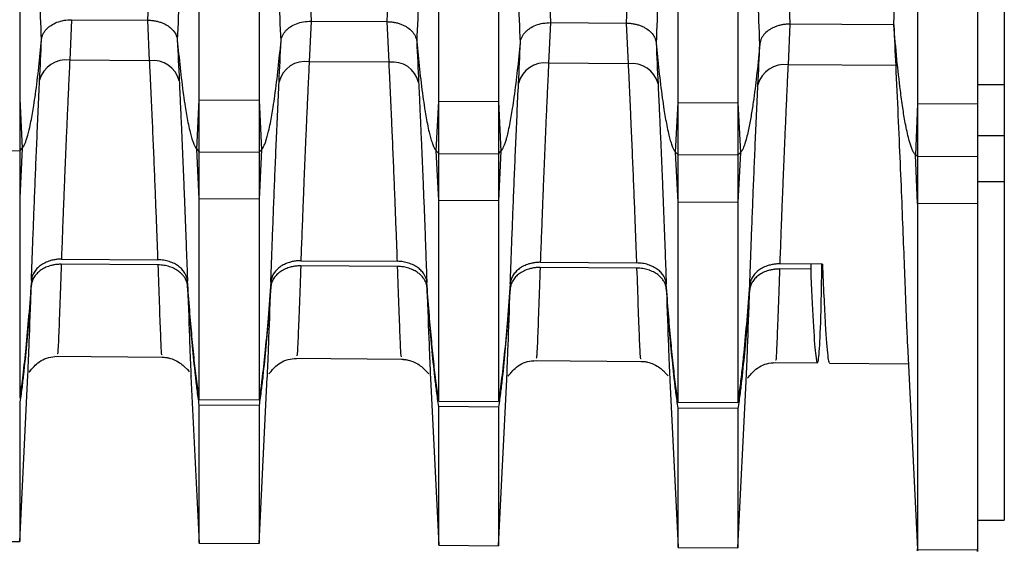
# Model space of a CAD drawing. Header units: millimetres. Extents: x -103 to 103, y -42 to 108.
# Tile 7 of 24: x -47 to -31, y 19 to 28. Entities that reach past the tile are written whole.
import ezdxf

# ---------------------------------------------------------------- set-up
doc = ezdxf.new("R2010")
doc.units = ezdxf.units.MM

msp = doc.modelspace()

# ---------------------------------------------------------------- linework, layer by layer
at = {"color": 7, "linetype": 'Continuous', "lineweight": 25}
for p, q in [((-31, 107), (-31, 19.866)), ((-43.45, 89.985), (-43.45, 21.878)), ((-40.45, 21.858), (-40.45, 90.003)), ((-39.45, 90.009), (-39.45, 21.852)), ((-36.45, 21.832), (-36.45, 90.027)), ((-35.45, 90.033), (-35.45, 21.826)), ((-47.45, 89.961), (-47.45, 21.904)), ((-44.45, 21.884), (-44.45, 89.979)), ((-45.311, 28.219), (-45.279, 28.969)), ((-42.613, 28.954), (-42.582, 28.202)), ((-41.311, 28.194), (-41.279, 28.946)), ((-38.613, 28.93), (-38.581, 28.177)), ((-37.311, 28.169), (-37.279, 28.922)), ((-34.613, 28.907), (-34.581, 28.152)), ((-32.847, 28.139), (-32.815, 28.894)), ((-46.582, 28.226), (-46.614, 27.551)), ((-46.582, 28.226), (-45.311, 28.219)), ((-45.279, 27.542), (-45.311, 28.219)), ((-42.582, 28.202), (-42.613, 27.525)), ((-42.582, 28.202), (-41.311, 28.194)), ((-41.279, 27.517), (-41.311, 28.194)), ((-38.581, 28.177), (-38.613, 27.499)), ((-38.581, 28.177), (-37.311, 28.169)), ((-37.279, 27.491), (-37.311, 28.169)), ((-34.581, 28.152), (-34.613, 27.473)), ((-32.847, 28.142), (-34.581, 28.152)), ((-45.279, 27.542), (-46.614, 27.551)), ((-41.279, 27.517), (-42.613, 27.525)), ((-37.279, 27.491), (-38.613, 27.499)), ((-31.45, 27.146), (-31, 27.146)), ((-47.45, 26.907), (-47.409, 26.08)), ((-44.491, 26.062), (-44.45, 26.89)), ((-44.45, 26.89), (-43.45, 26.884)), ((-43.45, 26.884), (-43.409, 26.055)), ((-40.491, 26.037), (-40.45, 26.867)), ((-40.45, 26.867), (-39.45, 26.861)), ((-39.45, 26.861), (-39.409, 26.031)), ((-36.491, 26.012), (-36.45, 26.843)), ((-36.45, 26.843), (-35.45, 26.837)), ((-35.45, 26.837), (-35.409, 26.006)), ((-32.45, 26.82), (-32.481, 25.968)), ((-31.45, 26.814), (-32.45, 26.82)), ((-32.45, 26.82), (-32.45, 25.155)), ((-31.45, 26.814), (-31.45, 25.149)), ((-31, 26.289), (-31.45, 26.289)), ((-48.45, 26.043), (-47.45, 26.037)), ((-47.409, 26.08), (-47.45, 25.253)), ((-47.45, 26.037), (-47.409, 26.08)), ((-44.45, 25.233), (-44.491, 26.062)), ((-44.491, 26.062), (-44.45, 26.018)), ((-44.45, 26.018), (-43.45, 26.012)), ((-43.409, 26.055), (-43.45, 25.227)), ((-43.45, 26.012), (-43.409, 26.055)), ((-40.45, 25.207), (-40.491, 26.037)), ((-40.491, 26.037), (-40.45, 25.993)), ((-40.45, 25.993), (-39.45, 25.987)), ((-39.409, 26.031), (-39.45, 25.201)), ((-39.45, 25.987), (-39.409, 26.031)), ((-36.45, 25.181), (-36.491, 26.012)), ((-36.491, 26.012), (-36.45, 25.969)), ((-35.409, 26.006), (-35.45, 25.175)), ((-35.409, 26.006), (-35.45, 25.963)), ((-35.45, 25.963), (-36.45, 25.969)), ((-32.45, 25.155), (-32.481, 25.968)), ((-32.45, 25.944), (-32.481, 25.968)), ((-31.45, 25.938), (-32.45, 25.944)), ((-31, 25.517), (-31.45, 25.517)), ((-43.45, 25.227), (-44.45, 25.233)), ((-39.45, 25.201), (-40.45, 25.207)), ((-35.45, 25.175), (-36.45, 25.181)), ((-31.45, 25.149), (-32.45, 25.155)), ((-46.753, 24.228), (-45.14, 24.217)), ((-42.752, 24.201), (-41.14, 24.191)), ((-45.136, 24.132), (-46.756, 24.142)), ((-41.137, 24.105), (-42.755, 24.116)), ((-37.137, 24.078), (-38.755, 24.089)), ((-38.752, 24.175), (-37.14, 24.164)), ((-34.235, 24.059), (-34.755, 24.063)), ((-34.039, 24.144), (-34.752, 24.148)), ((-34.235, 24.145), (-34.235, 24.059)), ((-32.619, 22.794), (-32.45, 19.38)), ((-46.861, 22.605), (-45.035, 22.59)), ((-42.861, 22.571), (-41.035, 22.555)), ((-38.861, 22.536), (-37.031, 22.52)), ((-34.861, 22.501), (-34.122, 22.494)), ((-33.922, 22.493), (-32.603, 22.481)), ((-47.45, 19.513), (-47.313, 22.288)), ((-44.588, 22.274), (-44.45, 19.487)), ((-43.45, 19.479), (-43.313, 22.254)), ((-40.588, 22.239), (-40.45, 19.452)), ((-39.45, 19.444), (-39.313, 22.219)), ((-36.588, 22.205), (-36.45, 19.417)), ((-35.45, 19.409), (-35.313, 22.185)), ((-44.45, 21.884), (-43.45, 21.878)), ((-47.45, 21.81), (-47.45, 19.51)), ((-43.45, 21.783), (-44.45, 21.79)), ((-44.45, 19.484), (-44.45, 21.79)), ((-43.45, 21.783), (-43.45, 19.476)), ((-40.45, 21.858), (-39.45, 21.852)), ((-39.45, 21.757), (-40.45, 21.764)), ((-40.45, 19.449), (-40.45, 21.764)), ((-39.45, 21.757), (-39.45, 19.441)), ((-35.45, 21.826), (-36.45, 21.832)), ((-35.45, 21.731), (-36.45, 21.738)), ((-36.45, 19.414), (-36.45, 21.738)), ((-35.45, 21.731), (-35.45, 19.406)), ((-31.454, 19.866), (-31, 19.866)), ((-48.45, 19.519), (-47.45, 19.51)), ((-44.45, 19.484), (-43.45, 19.476)), ((-40.45, 19.449), (-39.45, 19.441)), ((-36.45, 19.414), (-35.45, 19.406)), ((-32.451, 19.38), (-31.449, 19.371))]:
    msp.add_line(p, q, dxfattribs=at)
at = {"color": 8, "linetype": 'Continuous', "lineweight": 25}
msp.add_line((-32.815, 27.462), (-34.613, 27.473), dxfattribs=at)
at = {"color": 7, "linetype": 'Continuous', "lineweight": 25}
for centre, radius, start, end in [((-46.679, 27.104), 0.452, 81.7298, 165.7986), ((-45.22, 27.097), 0.449, 14.0396, 97.4936), ((-42.678, 27.078), 0.452, 81.7307, 165.7946), ((-41.22, 27.071), 0.449, 14.0436, 97.4927), ((-38.678, 27.052), 0.452, 81.7315, 165.7906), ((-37.221, 27.045), 0.449, 14.0476, 97.4919), ((-34.678, 27.026), 0.452, 81.7326, 165.7858)]:
    msp.add_arc(centre, radius, start, end, dxfattribs=at)
for points, knots in [([(-32.45, 41.866), (-32.45, 40.493), (-32.45, 39.119), (-32.45, 36.418), (-32.45, 35.09), (-32.45, 32.525), (-32.45, 31.288), (-32.45, 28.946), (-32.45, 27.841), (-32.45, 26.82)], [0, 0, 0, 0, 0.25, 0.25, 0.5, 0.5, 0.75, 0.75, 1, 1, 1, 1]), ([(-31.45, 41.866), (-31.45, 41.707), (-31.45, 41.388), (-31.45, 40.91), (-31.45, 40.433), (-31.45, 39.957), (-31.45, 39.482), (-31.45, 39.008), (-31.45, 38.535), (-31.45, 38.064), (-31.45, 37.057), (-31.45, 35.531), (-31.45, 33.555), (-31.45, 31.671), (-31.45, 30.259), (-31.45, 29.256), (-31.45, 28.62), (-31.45, 28.001), (-31.45, 27.397), (-31.45, 27.008), (-31.45, 26.814)], [0, 0, 0, 0, 0.02904, 0.058033, 0.086993, 0.115931, 0.144862, 0.173799, 0.202754, 0.231741, 0.260772, 0.388867, 0.516976, 0.640717, 0.764492, 0.811643, 0.858713, 0.905758, 0.952835, 1, 1, 1, 1]), ([(-47.085, 27.896), (-47.082, 27.913), (-47.077, 27.945), (-47.058, 27.991), (-47.033, 28.034), (-47.001, 28.072), (-46.965, 28.105), (-46.911, 28.144), (-46.828, 28.186), (-46.71, 28.221), (-46.625, 28.225), (-46.582, 28.226)], [0, 0, 0, 0, 0.092159, 0.182409, 0.269436, 0.35208, 0.429399, 0.500692, 0.662159, 0.830743, 1, 1, 1, 1]), ([(-45.311, 28.219), (-45.29, 28.218), (-45.247, 28.217), (-45.185, 28.207), (-45.125, 28.193), (-45.069, 28.174), (-45.017, 28.15), (-44.958, 28.115), (-44.894, 28.061), (-44.836, 27.982), (-44.823, 27.92), (-44.817, 27.888)], [0, 0, 0, 0, 0.08439, 0.169473, 0.254435, 0.33846, 0.420773, 0.500673, 0.649199, 0.818322, 1, 1, 1, 1]), ([(-43.084, 27.872), (-43.082, 27.888), (-43.077, 27.92), (-43.058, 27.967), (-43.032, 28.009), (-43, 28.047), (-42.965, 28.08), (-42.911, 28.12), (-42.828, 28.162), (-42.71, 28.196), (-42.624, 28.2), (-42.582, 28.202)], [0, 0, 0, 0, 0.092158, 0.182409, 0.269435, 0.352079, 0.429399, 0.500692, 0.66216, 0.830744, 1, 1, 1, 1]), ([(-41.311, 28.194), (-41.29, 28.193), (-41.248, 28.192), (-41.185, 28.183), (-41.125, 28.169), (-41.069, 28.149), (-41.018, 28.125), (-40.958, 28.09), (-40.894, 28.036), (-40.836, 27.957), (-40.823, 27.896), (-40.817, 27.864)], [0, 0, 0, 0, 0.08439, 0.169472, 0.254434, 0.338459, 0.420772, 0.500673, 0.6492, 0.818323, 1, 1, 1, 1]), ([(-39.084, 27.847), (-39.082, 27.863), (-39.077, 27.896), (-39.058, 27.942), (-39.032, 27.985), (-39, 28.022), (-38.965, 28.055), (-38.91, 28.095), (-38.828, 28.137), (-38.709, 28.171), (-38.624, 28.175), (-38.581, 28.177)], [0, 0, 0, 0, 0.092158, 0.182408, 0.269434, 0.352078, 0.429398, 0.500692, 0.662161, 0.830744, 1, 1, 1, 1]), ([(-37.311, 28.169), (-37.29, 28.169), (-37.248, 28.167), (-37.186, 28.158), (-37.126, 28.144), (-37.069, 28.124), (-37.018, 28.101), (-36.958, 28.065), (-36.894, 28.012), (-36.836, 27.932), (-36.824, 27.871), (-36.817, 27.839)], [0, 0, 0, 0, 0.0843893, 0.169471, 0.2544326, 0.3384581, 0.4207711, 0.5006728, 0.6492004, 0.8183232, 1, 1, 1, 1]), ([(-34.581, 28.152), (-34.602, 28.152), (-34.645, 28.151), (-34.708, 28.142), (-34.769, 28.129), (-34.827, 28.109), (-34.879, 28.086), (-34.939, 28.051), (-35.005, 27.997), (-35.064, 27.917), (-35.077, 27.854), (-35.084, 27.822)], [0, 0, 0, 0, 0.084439, 0.16956, 0.254524, 0.338489, 0.420657, 0.500314, 0.648642, 0.817969, 1, 1, 1, 1]), ([(-32.481, 25.968), (-32.487, 25.974), (-32.499, 25.986), (-32.514, 26.008), (-32.527, 26.033), (-32.54, 26.061), (-32.552, 26.091), (-32.564, 26.124), (-32.575, 26.158), (-32.585, 26.193), (-32.603, 26.259), (-32.627, 26.362), (-32.662, 26.538), (-32.699, 26.767), (-32.747, 27.121), (-32.798, 27.582), (-32.83, 27.947), (-32.847, 28.139)], [0, 0, 0, 0, 0.00967, 0.020608, 0.032874, 0.046352, 0.06083, 0.076142, 0.092096, 0.10849, 0.125145, 0.184355, 0.250194, 0.368376, 0.500087, 0.736638, 1, 1, 1, 1]), ([(-47.409, 26.08), (-47.403, 26.087), (-47.389, 26.104), (-47.372, 26.136), (-47.353, 26.178), (-47.333, 26.234), (-47.312, 26.306), (-47.287, 26.404), (-47.252, 26.568), (-47.218, 26.766), (-47.174, 27.068), (-47.129, 27.438), (-47.1, 27.743), (-47.085, 27.896)], [0, 0, 0, 0, 0.013392, 0.031625, 0.055654, 0.086459, 0.125064, 0.175409, 0.250071, 0.395715, 0.500072, 0.747992, 1, 1, 1, 1]), ([(-44.817, 27.888), (-44.802, 27.734), (-44.772, 27.427), (-44.727, 27.055), (-44.683, 26.751), (-44.649, 26.552), (-44.614, 26.388), (-44.587, 26.284), (-44.563, 26.204), (-44.538, 26.14), (-44.517, 26.094), (-44.498, 26.071), (-44.491, 26.062)], [0, 0, 0, 0, 0.252075, 0.499937, 0.604825, 0.749881, 0.824612, 0.874905, 0.921953, 0.957182, 0.982569, 1, 1, 1, 1]), ([(-43.409, 26.055), (-43.403, 26.062), (-43.389, 26.079), (-43.372, 26.111), (-43.353, 26.154), (-43.333, 26.209), (-43.312, 26.281), (-43.287, 26.38), (-43.252, 26.544), (-43.218, 26.741), (-43.174, 27.044), (-43.129, 27.413), (-43.099, 27.718), (-43.084, 27.872)], [0, 0, 0, 0, 0.0133997, 0.0316386, 0.0556696, 0.0864703, 0.1250639, 0.1754374, 0.2500708, 0.3959052, 0.5000718, 0.7480166, 1, 1, 1, 1]), ([(-40.817, 27.864), (-40.802, 27.709), (-40.772, 27.402), (-40.727, 27.031), (-40.683, 26.727), (-40.649, 26.528), (-40.614, 26.363), (-40.587, 26.259), (-40.563, 26.179), (-40.538, 26.115), (-40.517, 26.069), (-40.498, 26.046), (-40.491, 26.037)], [0, 0, 0, 0, 0.25205, 0.499937, 0.604642, 0.749881, 0.824582, 0.874905, 0.92194, 0.957167, 0.982559, 1, 1, 1, 1]), ([(-39.409, 26.031), (-39.403, 26.038), (-39.389, 26.055), (-39.372, 26.086), (-39.353, 26.129), (-39.333, 26.185), (-39.312, 26.256), (-39.287, 26.355), (-39.252, 26.519), (-39.218, 26.717), (-39.173, 27.019), (-39.129, 27.388), (-39.099, 27.693), (-39.084, 27.847)], [0, 0, 0, 0, 0.013408, 0.031652, 0.055685, 0.086482, 0.125064, 0.175466, 0.250071, 0.396098, 0.500072, 0.748042, 1, 1, 1, 1]), ([(-36.817, 27.839), (-36.802, 27.684), (-36.772, 27.378), (-36.727, 27.006), (-36.683, 26.702), (-36.649, 26.503), (-36.614, 26.338), (-36.588, 26.234), (-36.563, 26.154), (-36.539, 26.09), (-36.517, 26.045), (-36.498, 26.022), (-36.491, 26.012)], [0, 0, 0, 0, 0.252025, 0.499937, 0.604458, 0.74988, 0.824553, 0.874905, 0.921926, 0.957152, 0.982549, 1, 1, 1, 1]), ([(-35.084, 27.822), (-35.099, 27.663), (-35.129, 27.357), (-35.176, 26.974), (-35.22, 26.676), (-35.254, 26.485), (-35.285, 26.337), (-35.309, 26.24), (-35.335, 26.153), (-35.359, 26.089), (-35.384, 26.038), (-35.402, 26.015), (-35.409, 26.006)], [0, 0, 0, 0, 0.260863, 0.499937, 0.629611, 0.749944, 0.813836, 0.874952, 0.911292, 0.957109, 0.983737, 1, 1, 1, 1]), ([(-46.614, 27.551), (-46.618, 27.455), (-46.627, 27.262), (-46.641, 26.98), (-46.653, 26.701), (-46.665, 26.426), (-46.677, 26.155), (-46.688, 25.89), (-46.699, 25.63), (-46.709, 25.377), (-46.719, 25.13), (-46.728, 24.891), (-46.737, 24.66), (-46.745, 24.437), (-46.75, 24.298), (-46.753, 24.228)], [0, 0, 0, 0, 0.0702703, 0.1416488, 0.2141357, 0.2877311, 0.3624353, 0.4382483, 0.5151704, 0.5932016, 0.6723421, 0.7525921, 0.8339517, 0.9164209, 1, 1, 1, 1]), ([(-45.14, 24.217), (-45.142, 24.278), (-45.146, 24.398), (-45.153, 24.59), (-45.161, 24.788), (-45.169, 24.992), (-45.177, 25.202), (-45.185, 25.417), (-45.194, 25.638), (-45.203, 25.863), (-45.213, 26.093), (-45.223, 26.326), (-45.233, 26.563), (-45.244, 26.803), (-45.255, 27.047), (-45.267, 27.292), (-45.275, 27.459), (-45.279, 27.542)], [0, 0, 0, 0, 0.07246, 0.144091, 0.214895, 0.284871, 0.35402, 0.422341, 0.489834, 0.5565, 0.622338, 0.687349, 0.751533, 0.81489, 0.87742, 0.939124, 1, 1, 1, 1]), ([(-42.613, 27.525), (-42.618, 27.429), (-42.627, 27.237), (-42.64, 26.954), (-42.653, 26.675), (-42.665, 26.4), (-42.677, 26.13), (-42.688, 25.864), (-42.699, 25.604), (-42.709, 25.351), (-42.718, 25.104), (-42.728, 24.865), (-42.736, 24.634), (-42.745, 24.411), (-42.75, 24.271), (-42.752, 24.201)], [0, 0, 0, 0, 0.070281, 0.141669, 0.214163, 0.287764, 0.362472, 0.438287, 0.515209, 0.593238, 0.672375, 0.75262, 0.833972, 0.916432, 1, 1, 1, 1]), ([(-41.14, 24.191), (-41.142, 24.251), (-41.146, 24.372), (-41.153, 24.564), (-41.161, 24.762), (-41.169, 24.966), (-41.177, 25.176), (-41.186, 25.392), (-41.194, 25.612), (-41.204, 25.837), (-41.213, 26.067), (-41.223, 26.3), (-41.234, 26.537), (-41.244, 26.778), (-41.256, 27.021), (-41.267, 27.266), (-41.275, 27.434), (-41.279, 27.517)], [0, 0, 0, 0, 0.07245, 0.144073, 0.214869, 0.28484, 0.353984, 0.422302, 0.489794, 0.55646, 0.6223, 0.687314, 0.751502, 0.814865, 0.877402, 0.939114, 1, 1, 1, 1]), ([(-38.613, 27.499), (-38.618, 27.404), (-38.627, 27.211), (-38.64, 26.929), (-38.653, 26.649), (-38.665, 26.374), (-38.676, 26.104), (-38.688, 25.838), (-38.698, 25.579), (-38.708, 25.325), (-38.718, 25.078), (-38.727, 24.839), (-38.736, 24.608), (-38.744, 24.385), (-38.75, 24.245), (-38.752, 24.175)], [0, 0, 0, 0, 0.0702928, 0.14169, 0.2141919, 0.2877986, 0.3625103, 0.4383271, 0.5152491, 0.5932766, 0.6724097, 0.7526484, 0.833993, 0.9164434, 1, 1, 1, 1]), ([(-37.14, 24.164), (-37.142, 24.225), (-37.147, 24.346), (-37.154, 24.538), (-37.161, 24.736), (-37.169, 24.94), (-37.177, 25.15), (-37.186, 25.366), (-37.195, 25.586), (-37.204, 25.812), (-37.214, 26.041), (-37.224, 26.275), (-37.234, 26.512), (-37.245, 26.752), (-37.256, 26.995), (-37.267, 27.24), (-37.275, 27.408), (-37.279, 27.491)], [0, 0, 0, 0, 0.07244, 0.144054, 0.214844, 0.284808, 0.353948, 0.422263, 0.489754, 0.55642, 0.622261, 0.687278, 0.751471, 0.814839, 0.877383, 0.939104, 1, 1, 1, 1]), ([(-34.613, 27.473), (-34.618, 27.378), (-34.627, 27.185), (-34.64, 26.903), (-34.652, 26.624), (-34.665, 26.349), (-34.676, 26.078), (-34.687, 25.813), (-34.698, 25.553), (-34.708, 25.299), (-34.718, 25.053), (-34.727, 24.813), (-34.736, 24.582), (-34.744, 24.358), (-34.749, 24.219), (-34.752, 24.148)], [0, 0, 0, 0, 0.070299, 0.141702, 0.214208, 0.287818, 0.362532, 0.43835, 0.515272, 0.593298, 0.672429, 0.752665, 0.834005, 0.91645, 1, 1, 1, 1]), ([(-32.815, 27.459), (-32.801, 27.177), (-32.775, 26.602), (-32.74, 25.812), (-32.71, 25.067), (-32.683, 24.388), (-32.661, 23.83), (-32.644, 23.38), (-32.63, 23.032), (-32.622, 22.872), (-32.619, 22.794)], [0, 0, 0, 0, 0.120249, 0.245366, 0.375353, 0.510211, 0.649942, 0.764332, 0.886521, 1, 1, 1, 1]), ([(-47.254, 23.872), (-47.251, 23.935), (-47.247, 24.062), (-47.239, 24.262), (-47.232, 24.467), (-47.224, 24.677), (-47.216, 24.892), (-47.207, 25.111), (-47.196, 25.403), (-47.181, 25.775), (-47.161, 26.238), (-47.14, 26.715), (-47.124, 27.049), (-47.117, 27.215)], [0, 0, 0, 0, 0.074596, 0.148027, 0.220287, 0.291368, 0.361265, 0.429975, 0.497497, 0.626225, 0.752848, 0.877415, 1, 1, 1, 1]), ([(-44.784, 27.206), (-44.78, 27.111), (-44.771, 26.921), (-44.758, 26.643), (-44.746, 26.369), (-44.735, 26.1), (-44.723, 25.837), (-44.713, 25.579), (-44.7, 25.277), (-44.687, 24.933), (-44.673, 24.558), (-44.659, 24.195), (-44.651, 23.973), (-44.647, 23.861)], [0, 0, 0, 0, 0.069729, 0.14008, 0.211071, 0.282715, 0.355024, 0.428006, 0.50167, 0.620852, 0.743649, 0.870042, 1, 1, 1, 1]), ([(-43.253, 23.845), (-43.251, 23.909), (-43.246, 24.036), (-43.239, 24.236), (-43.232, 24.442), (-43.224, 24.653), (-43.216, 24.868), (-43.207, 25.088), (-43.196, 25.38), (-43.18, 25.751), (-43.161, 26.214), (-43.14, 26.69), (-43.124, 27.024), (-43.116, 27.189)], [0, 0, 0, 0, 0.074715, 0.148268, 0.220651, 0.291859, 0.361886, 0.430728, 0.498384, 0.626853, 0.753242, 0.8776, 1, 1, 1, 1]), ([(-40.785, 27.18), (-40.78, 27.085), (-40.771, 26.895), (-40.759, 26.617), (-40.747, 26.343), (-40.735, 26.075), (-40.724, 25.811), (-40.713, 25.554), (-40.701, 25.251), (-40.687, 24.908), (-40.673, 24.532), (-40.66, 24.169), (-40.652, 23.947), (-40.648, 23.835)], [0, 0, 0, 0, 0.0697408, 0.1401003, 0.2110957, 0.2827412, 0.3550481, 0.4280254, 0.5016801, 0.6208812, 0.743683, 0.8700667, 1, 1, 1, 1]), ([(-39.253, 23.819), (-39.251, 23.883), (-39.246, 24.01), (-39.239, 24.21), (-39.231, 24.416), (-39.224, 24.627), (-39.215, 24.843), (-39.207, 25.062), (-39.195, 25.354), (-39.18, 25.726), (-39.16, 26.188), (-39.139, 26.664), (-39.124, 26.998), (-39.116, 27.163)], [0, 0, 0, 0, 0.074694, 0.1482312, 0.2206039, 0.2918059, 0.3618322, 0.4306795, 0.498346, 0.6268076, 0.7532004, 0.8775735, 1, 1, 1, 1]), ([(-36.785, 27.154), (-36.781, 27.06), (-36.772, 26.869), (-36.759, 26.591), (-36.747, 26.318), (-36.735, 26.049), (-36.724, 25.786), (-36.713, 25.528), (-36.701, 25.225), (-36.687, 24.882), (-36.673, 24.506), (-36.66, 24.143), (-36.652, 23.921), (-36.648, 23.808)], [0, 0, 0, 0, 0.069747, 0.140109, 0.211102, 0.282741, 0.355037, 0.427999, 0.501635, 0.620872, 0.743693, 0.87008, 1, 1, 1, 1]), ([(-35.253, 23.792), (-35.25, 23.857), (-35.246, 23.984), (-35.239, 24.186), (-35.231, 24.392), (-35.223, 24.604), (-35.215, 24.821), (-35.206, 25.041), (-35.195, 25.333), (-35.18, 25.704), (-35.16, 26.165), (-35.139, 26.64), (-35.124, 26.972), (-35.116, 27.137)], [0, 0, 0, 0, 0.074973, 0.148775, 0.2214, 0.292841, 0.363092, 0.432152, 0.500017, 0.628025, 0.753988, 0.877956, 1, 1, 1, 1]), ([(-32.45, 25.155), (-32.45, 24.299), (-32.45, 22.586), (-32.45, 20.777), (-32.45, 19.707), (-32.45, 19.266), (-32.45, 19.388), (-32.45, 19.392)], [0, 0, 0, 0, 0.247928, 0.495856, 0.743785, 0.991713, 1, 1, 1, 1]), ([(-31.45, 25.149), (-31.45, 24.292), (-31.45, 22.578), (-31.45, 20.768), (-31.45, 19.698), (-31.45, 19.257), (-31.45, 19.379), (-31.45, 19.384)], [0, 0, 0, 0, 0.247756, 0.495512, 0.743269, 0.991025, 1, 1, 1, 1]), ([(-46.753, 24.228), (-46.774, 24.227), (-46.817, 24.226), (-46.881, 24.216), (-46.953, 24.199), (-47.03, 24.169), (-47.104, 24.124), (-47.166, 24.069), (-47.212, 24.008), (-47.244, 23.941), (-47.25, 23.895), (-47.254, 23.872)], [0, 0, 0, 0, 0.0814551, 0.1643972, 0.2504041, 0.3722919, 0.499646, 0.6202125, 0.7488887, 0.8730939, 1, 1, 1, 1]), ([(-44.647, 23.861), (-44.649, 23.876), (-44.653, 23.906), (-44.668, 23.951), (-44.693, 24.001), (-44.733, 24.056), (-44.792, 24.11), (-44.865, 24.155), (-44.949, 24.189), (-45.042, 24.212), (-45.107, 24.215), (-45.14, 24.217)], [0, 0, 0, 0, 0.082881, 0.166112, 0.250793, 0.374847, 0.499823, 0.622238, 0.749904, 0.87443, 1, 1, 1, 1]), ([(-42.752, 24.201), (-42.774, 24.201), (-42.817, 24.2), (-42.881, 24.19), (-42.953, 24.172), (-43.03, 24.142), (-43.104, 24.098), (-43.166, 24.043), (-43.211, 23.982), (-43.244, 23.915), (-43.25, 23.869), (-43.253, 23.845)], [0, 0, 0, 0, 0.081458, 0.164401, 0.250406, 0.372295, 0.499647, 0.620215, 0.748889, 0.873096, 1, 1, 1, 1]), ([(-40.648, 23.835), (-40.649, 23.85), (-40.653, 23.88), (-40.668, 23.925), (-40.693, 23.975), (-40.733, 24.029), (-40.792, 24.083), (-40.865, 24.129), (-40.95, 24.163), (-41.043, 24.186), (-41.107, 24.189), (-41.14, 24.191)], [0, 0, 0, 0, 0.082877, 0.166108, 0.250794, 0.37485, 0.499823, 0.622233, 0.749901, 0.874427, 1, 1, 1, 1]), ([(-46.756, 24.142), (-46.777, 24.142), (-46.82, 24.141), (-46.884, 24.131), (-46.956, 24.113), (-47.034, 24.083), (-47.108, 24.038), (-47.169, 23.983), (-47.215, 23.921), (-47.247, 23.854), (-47.253, 23.808), (-47.257, 23.785)], [0, 0, 0, 0, 0.081448, 0.164375, 0.250379, 0.372317, 0.499638, 0.620246, 0.74888, 0.873082, 1, 1, 1, 1]), ([(-44.644, 23.774), (-44.647, 23.793), (-44.651, 23.829), (-44.671, 23.883), (-44.7, 23.933), (-44.74, 23.98), (-44.793, 24.026), (-44.861, 24.069), (-44.946, 24.103), (-45.039, 24.127), (-45.104, 24.13), (-45.136, 24.132)], [0, 0, 0, 0, 0.102602, 0.201918, 0.299918, 0.398649, 0.500113, 0.622609, 0.750103, 0.874593, 1, 1, 1, 1]), ([(-42.755, 24.116), (-42.777, 24.115), (-42.82, 24.114), (-42.884, 24.104), (-42.956, 24.087), (-43.033, 24.056), (-43.107, 24.011), (-43.169, 23.956), (-43.215, 23.895), (-43.247, 23.828), (-43.253, 23.782), (-43.256, 23.758)], [0, 0, 0, 0, 0.081451, 0.164378, 0.250381, 0.37232, 0.499639, 0.620248, 0.74888, 0.873084, 1, 1, 1, 1]), ([(-40.645, 23.747), (-40.647, 23.766), (-40.651, 23.803), (-40.671, 23.856), (-40.701, 23.907), (-40.741, 23.953), (-40.793, 24), (-40.862, 24.043), (-40.946, 24.077), (-41.039, 24.1), (-41.104, 24.103), (-41.137, 24.105)], [0, 0, 0, 0, 0.102598, 0.201912, 0.299911, 0.398643, 0.500114, 0.622605, 0.7501, 0.874589, 1, 1, 1, 1]), ([(-38.755, 24.089), (-38.777, 24.089), (-38.82, 24.088), (-38.884, 24.078), (-38.956, 24.06), (-39.033, 24.03), (-39.107, 23.985), (-39.169, 23.93), (-39.214, 23.868), (-39.246, 23.801), (-39.253, 23.755), (-39.256, 23.732)], [0, 0, 0, 0, 0.081453, 0.164382, 0.250383, 0.372324, 0.499639, 0.62025, 0.748881, 0.873087, 1, 1, 1, 1]), ([(-38.752, 24.175), (-38.773, 24.174), (-38.816, 24.173), (-38.881, 24.163), (-38.952, 24.146), (-39.03, 24.116), (-39.104, 24.071), (-39.165, 24.017), (-39.211, 23.955), (-39.243, 23.888), (-39.25, 23.842), (-39.253, 23.819)], [0, 0, 0, 0, 0.08146, 0.164404, 0.250407, 0.372298, 0.499647, 0.620217, 0.74889, 0.873099, 1, 1, 1, 1]), ([(-36.648, 23.808), (-36.65, 23.823), (-36.653, 23.854), (-36.668, 23.898), (-36.693, 23.949), (-36.733, 24.003), (-36.792, 24.057), (-36.866, 24.102), (-36.95, 24.136), (-37.043, 24.159), (-37.108, 24.163), (-37.14, 24.164)], [0, 0, 0, 0, 0.082872, 0.166104, 0.250796, 0.374853, 0.499823, 0.622228, 0.749898, 0.874424, 1, 1, 1, 1]), ([(-36.645, 23.721), (-36.647, 23.74), (-36.652, 23.777), (-36.671, 23.83), (-36.701, 23.88), (-36.741, 23.927), (-36.793, 23.973), (-36.862, 24.016), (-36.947, 24.05), (-37.04, 24.074), (-37.104, 24.077), (-37.137, 24.078)], [0, 0, 0, 0, 0.102595, 0.201906, 0.299904, 0.398639, 0.500116, 0.622601, 0.750098, 0.874591, 1, 1, 1, 1]), ([(-34.755, 24.063), (-34.775, 24.062), (-34.817, 24.061), (-34.878, 24.052), (-34.95, 24.036), (-35.029, 24.005), (-35.106, 23.959), (-35.169, 23.903), (-35.215, 23.842), (-35.246, 23.775), (-35.253, 23.728), (-35.256, 23.705)], [0, 0, 0, 0, 0.0784488, 0.1573814, 0.2381976, 0.3667795, 0.4996972, 0.6222794, 0.7489347, 0.8737142, 1, 1, 1, 1]), ([(-34.752, 24.148), (-34.773, 24.148), (-34.816, 24.147), (-34.88, 24.137), (-34.952, 24.119), (-35.029, 24.089), (-35.103, 24.045), (-35.165, 23.99), (-35.211, 23.929), (-35.243, 23.862), (-35.249, 23.816), (-35.253, 23.792)], [0, 0, 0, 0, 0.0814623, 0.1644073, 0.2504088, 0.3723015, 0.4996478, 0.6202199, 0.7488908, 0.8731011, 1, 1, 1, 1]), ([(-34.235, 24.059), (-34.221, 23.746), (-34.193, 23.11), (-34.154, 22.594), (-34.118, 22.427), (-34.087, 22.676), (-34.062, 23.23), (-34.052, 23.868), (-34.047, 24.144)], [0, 0, 0, 0, 0.166258, 0.33753, 0.512315, 0.688909, 0.8655, 1, 1, 1, 1]), ([(-34.039, 24.144), (-34.023, 23.779), (-33.992, 23.07), (-33.957, 22.649), (-33.935, 22.502), (-33.926, 22.502), (-33.922, 22.503)], [0, 0, 0, 0, 0.373201, 0.725222, 0.89339, 1, 1, 1, 1]), ([(-47.254, 23.872), (-47.268, 23.672), (-47.297, 23.297), (-47.345, 22.77), (-47.393, 22.313), (-47.432, 22.032), (-47.45, 21.904)], [0, 0, 0, 0, 0.303429, 0.571214, 0.803387, 1, 1, 1, 1]), ([(-44.45, 21.884), (-44.464, 21.986), (-44.495, 22.203), (-44.535, 22.553), (-44.574, 22.949), (-44.612, 23.39), (-44.635, 23.699), (-44.647, 23.861)], [0, 0, 0, 0, 0.154308, 0.331436, 0.531415, 0.754265, 1, 1, 1, 1]), ([(-47.257, 23.785), (-47.269, 23.618), (-47.293, 23.288), (-47.336, 22.794), (-47.377, 22.389), (-47.415, 22.06), (-47.438, 21.896), (-47.45, 21.81)], [0, 0, 0, 0, 0.2530912, 0.500009, 0.7499873, 0.8686517, 1, 1, 1, 1]), ([(-44.45, 21.79), (-44.462, 21.877), (-44.485, 22.041), (-44.523, 22.372), (-44.565, 22.779), (-44.608, 23.275), (-44.632, 23.606), (-44.644, 23.774)], [0, 0, 0, 0, 0.1314008, 0.2500069, 0.4999885, 0.7468919, 1, 1, 1, 1]), ([(-43.253, 23.845), (-43.268, 23.646), (-43.296, 23.271), (-43.345, 22.744), (-43.393, 22.287), (-43.432, 22.006), (-43.45, 21.878)], [0, 0, 0, 0, 0.303477, 0.571278, 0.803436, 1, 1, 1, 1]), ([(-43.256, 23.758), (-43.269, 23.591), (-43.293, 23.262), (-43.336, 22.768), (-43.377, 22.363), (-43.415, 22.034), (-43.438, 21.87), (-43.45, 21.783)], [0, 0, 0, 0, 0.253083, 0.50001, 0.749988, 0.86857, 1, 1, 1, 1]), ([(-40.45, 21.858), (-40.464, 21.959), (-40.495, 22.177), (-40.535, 22.527), (-40.574, 22.922), (-40.612, 23.363), (-40.636, 23.672), (-40.648, 23.835)], [0, 0, 0, 0, 0.154266, 0.331374, 0.531353, 0.754223, 1, 1, 1, 1]), ([(-40.45, 21.764), (-40.462, 21.851), (-40.485, 22.015), (-40.524, 22.346), (-40.565, 22.753), (-40.608, 23.249), (-40.632, 23.58), (-40.645, 23.747)], [0, 0, 0, 0, 0.131483, 0.250007, 0.499988, 0.7469, 1, 1, 1, 1]), ([(-39.253, 23.819), (-39.268, 23.62), (-39.296, 23.244), (-39.345, 22.717), (-39.393, 22.261), (-39.432, 21.98), (-39.45, 21.852)], [0, 0, 0, 0, 0.303526, 0.571343, 0.803484, 1, 1, 1, 1]), ([(-39.256, 23.732), (-39.268, 23.565), (-39.293, 23.235), (-39.336, 22.742), (-39.377, 22.337), (-39.415, 22.008), (-39.438, 21.844), (-39.45, 21.757)], [0, 0, 0, 0, 0.253074, 0.500009, 0.749989, 0.868488, 1, 1, 1, 1]), ([(-36.45, 21.832), (-36.464, 21.933), (-36.495, 22.151), (-36.535, 22.501), (-36.574, 22.896), (-36.613, 23.337), (-36.636, 23.646), (-36.648, 23.808)], [0, 0, 0, 0, 0.154225, 0.331312, 0.531291, 0.754182, 1, 1, 1, 1]), ([(-36.45, 21.738), (-36.462, 21.825), (-36.485, 21.989), (-36.524, 22.32), (-36.565, 22.726), (-36.608, 23.222), (-36.632, 23.553), (-36.645, 23.721)], [0, 0, 0, 0, 0.131566, 0.250007, 0.499988, 0.746909, 1, 1, 1, 1]), ([(-35.45, 21.826), (-35.437, 21.913), (-35.412, 22.095), (-35.378, 22.375), (-35.339, 22.75), (-35.296, 23.223), (-35.267, 23.599), (-35.253, 23.792)], [0, 0, 0, 0, 0.133765, 0.277641, 0.428594, 0.704574, 1, 1, 1, 1]), ([(-35.256, 23.705), (-35.268, 23.538), (-35.293, 23.209), (-35.335, 22.715), (-35.377, 22.311), (-35.415, 21.982), (-35.438, 21.818), (-35.45, 21.731)], [0, 0, 0, 0, 0.253065, 0.500009, 0.74999, 0.868405, 1, 1, 1, 1]), ([(-47.286, 22.355), (-47.292, 22.343), (-47.302, 22.324), (-47.157, 22.505), (-46.981, 22.591), (-46.873, 22.601), (-46.824, 22.605)], [0, 0, 0, 0, 0.489898, 0.780015, 0.898486, 1, 1, 1, 1]), ([(-45.069, 22.59), (-45.05, 22.589), (-45.01, 22.587), (-44.932, 22.572), (-44.786, 22.517), (-44.611, 22.347), (-44.614, 22.347), (-44.617, 22.347)], [0, 0, 0, 0, 0.024838, 0.054366, 0.131349, 0.369174, 1, 1, 1, 1]), ([(-43.286, 22.32), (-43.292, 22.308), (-43.302, 22.289), (-43.157, 22.47), (-42.981, 22.557), (-42.873, 22.566), (-42.824, 22.57)], [0, 0, 0, 0, 0.488791, 0.778965, 0.897861, 1, 1, 1, 1]), ([(-41.069, 22.555), (-41.05, 22.554), (-41.01, 22.552), (-40.932, 22.537), (-40.786, 22.482), (-40.61, 22.312), (-40.614, 22.312), (-40.617, 22.311)], [0, 0, 0, 0, 0.024834, 0.054346, 0.13125, 0.368757, 1, 1, 1, 1]), ([(-39.287, 22.285), (-39.293, 22.273), (-39.302, 22.254), (-39.157, 22.435), (-38.981, 22.522), (-38.873, 22.531), (-38.824, 22.535)], [0, 0, 0, 0, 0.487698, 0.777922, 0.89724, 1, 1, 1, 1]), ([(-37.069, 22.52), (-37.05, 22.519), (-37.01, 22.518), (-36.932, 22.503), (-36.786, 22.447), (-36.61, 22.277), (-36.614, 22.276), (-36.617, 22.276)], [0, 0, 0, 0, 0.024817, 0.0543, 0.131109, 0.36833, 1, 1, 1, 1]), ([(-35.287, 22.249), (-35.293, 22.238), (-35.302, 22.22), (-35.157, 22.4), (-34.981, 22.487), (-34.873, 22.496), (-34.824, 22.5)], [0, 0, 0, 0, 0.4866203, 0.7768857, 0.8966208, 1, 1, 1, 1]), ([(-47.313, 22.288), (-47.313, 22.289), (-47.312, 22.293), (-47.311, 22.32), (-47.311, 22.335)], [0, 0, 0, 0, 0.477266, 1, 1, 1, 1]), ([(-44.59, 22.323), (-44.589, 22.307), (-44.588, 22.279), (-44.588, 22.275), (-44.587, 22.274)], [0, 0, 0, 0, 0.554689, 1, 1, 1, 1]), ([(-43.313, 22.254), (-43.313, 22.255), (-43.312, 22.258), (-43.311, 22.286), (-43.311, 22.299)], [0, 0, 0, 0, 0.513449, 1, 1, 1, 1]), ([(-40.59, 22.287), (-40.589, 22.273), (-40.588, 22.244), (-40.588, 22.241), (-40.587, 22.239)], [0, 0, 0, 0, 0.515805, 1, 1, 1, 1]), ([(-39.313, 22.219), (-39.313, 22.221), (-39.312, 22.224), (-39.311, 22.251), (-39.311, 22.264)], [0, 0, 0, 0, 0.5490444, 1, 1, 1, 1]), ([(-36.59, 22.252), (-36.589, 22.238), (-36.588, 22.21), (-36.588, 22.207), (-36.587, 22.205)], [0, 0, 0, 0, 0.476165, 1, 1, 1, 1]), ([(-35.313, 22.185), (-35.313, 22.187), (-35.312, 22.189), (-35.311, 22.217), (-35.311, 22.228)], [0, 0, 0, 0, 0.584057, 1, 1, 1, 1])]:
    msp.add_open_spline(points, degree=3, knots=knots, dxfattribs=at)
for points in [[(-47.085, 27.896), (-47.095, 28.149), (-47.106, 28.401), (-47.117, 28.653)], [(-44.784, 28.645), (-44.795, 28.393), (-44.806, 28.141), (-44.817, 27.888)], [(-43.084, 27.872), (-43.095, 28.124), (-43.106, 28.377), (-43.116, 28.63)], [(-40.785, 28.622), (-40.795, 28.369), (-40.806, 28.116), (-40.817, 27.864)], [(-39.084, 27.847), (-39.095, 28.1), (-39.105, 28.353), (-39.116, 28.606)], [(-36.785, 28.598), (-36.796, 28.345), (-36.806, 28.092), (-36.817, 27.839)], [(-35.084, 27.822), (-35.094, 28.076), (-35.105, 28.329), (-35.116, 28.583)], [(-32.847, 28.139), (-32.836, 27.912), (-32.825, 27.686), (-32.815, 27.459)], [(-47.117, 27.215), (-47.106, 27.442), (-47.095, 27.669), (-47.085, 27.896)], [(-44.817, 27.888), (-44.806, 27.661), (-44.795, 27.433), (-44.784, 27.206)], [(-43.116, 27.189), (-43.106, 27.416), (-43.095, 27.644), (-43.084, 27.872)], [(-40.817, 27.864), (-40.806, 27.636), (-40.795, 27.408), (-40.785, 27.18)], [(-39.116, 27.163), (-39.105, 27.391), (-39.095, 27.619), (-39.084, 27.847)], [(-36.817, 27.839), (-36.806, 27.611), (-36.796, 27.382), (-36.785, 27.154)], [(-35.116, 27.137), (-35.105, 27.365), (-35.094, 27.594), (-35.084, 27.822)]]:
    msp.add_open_spline(points, degree=3, dxfattribs=at)
at = {"color": 8, "linetype": 'Continuous', "lineweight": 25}
for points, knots in [([(-46.756, 24.142), (-46.763, 23.923), (-46.78, 23.453), (-46.798, 22.953), (-46.813, 22.637), (-46.819, 22.644), (-46.822, 22.646)], [0, 0, 0, 0, 0.234107, 0.501254, 0.801433, 1, 1, 1, 1]), ([(-45.069, 22.63), (-45.072, 22.627), (-45.079, 22.62), (-45.093, 22.939), (-45.112, 23.44), (-45.129, 23.912), (-45.136, 24.132)], [0, 0, 0, 0, 0.206293, 0.503566, 0.768139, 1, 1, 1, 1]), ([(-42.755, 24.116), (-42.763, 23.895), (-42.78, 23.424), (-42.798, 22.921), (-42.813, 22.603), (-42.819, 22.609), (-42.822, 22.611)], [0, 0, 0, 0, 0.233694, 0.500443, 0.800236, 1, 1, 1, 1]), ([(-41.069, 22.595), (-41.072, 22.592), (-41.079, 22.586), (-41.094, 22.907), (-41.112, 23.411), (-41.129, 23.884), (-41.137, 24.105)], [0, 0, 0, 0, 0.207549, 0.504414, 0.768567, 1, 1, 1, 1]), ([(-38.755, 24.089), (-38.763, 23.868), (-38.78, 23.394), (-38.798, 22.889), (-38.813, 22.569), (-38.819, 22.574), (-38.822, 22.576)], [0, 0, 0, 0, 0.2332844, 0.4996366, 0.7990465, 1, 1, 1, 1]), ([(-37.069, 22.56), (-37.072, 22.557), (-37.079, 22.552), (-37.094, 22.875), (-37.112, 23.382), (-37.129, 23.857), (-37.137, 24.078)], [0, 0, 0, 0, 0.208819, 0.505269, 0.768999, 1, 1, 1, 1]), ([(-34.755, 24.063), (-34.763, 23.841), (-34.779, 23.365), (-34.798, 22.858), (-34.813, 22.535), (-34.819, 22.539), (-34.822, 22.541)], [0, 0, 0, 0, 0.232889, 0.498856, 0.797891, 1, 1, 1, 1]), ([(-47.311, 22.335), (-47.305, 22.479), (-47.291, 22.779), (-47.268, 23.441), (-47.257, 23.785)], [0, 0, 0, 0, 0.481706, 1, 1, 1, 1]), ([(-44.644, 23.774), (-44.632, 23.429), (-44.609, 22.767), (-44.596, 22.467), (-44.59, 22.323)], [0, 0, 0, 0, 0.520095, 1, 1, 1, 1]), ([(-43.311, 22.299), (-43.304, 22.445), (-43.291, 22.747), (-43.268, 23.413), (-43.256, 23.758)], [0, 0, 0, 0, 0.482857, 1, 1, 1, 1]), ([(-40.645, 23.747), (-40.633, 23.402), (-40.61, 22.735), (-40.596, 22.433), (-40.59, 22.287)], [0, 0, 0, 0, 0.518023, 1, 1, 1, 1]), ([(-39.311, 22.264), (-39.304, 22.411), (-39.291, 22.715), (-39.268, 23.386), (-39.256, 23.732)], [0, 0, 0, 0, 0.483995, 1, 1, 1, 1]), ([(-36.645, 23.721), (-36.633, 23.375), (-36.61, 22.704), (-36.596, 22.399), (-36.59, 22.252)], [0, 0, 0, 0, 0.515662, 1, 1, 1, 1]), ([(-35.311, 22.228), (-35.304, 22.377), (-35.291, 22.683), (-35.268, 23.358), (-35.256, 23.705)], [0, 0, 0, 0, 0.485121, 1, 1, 1, 1])]:
    msp.add_open_spline(points, degree=3, knots=knots, dxfattribs=at)

doc.saveas('drawing.dxf')
